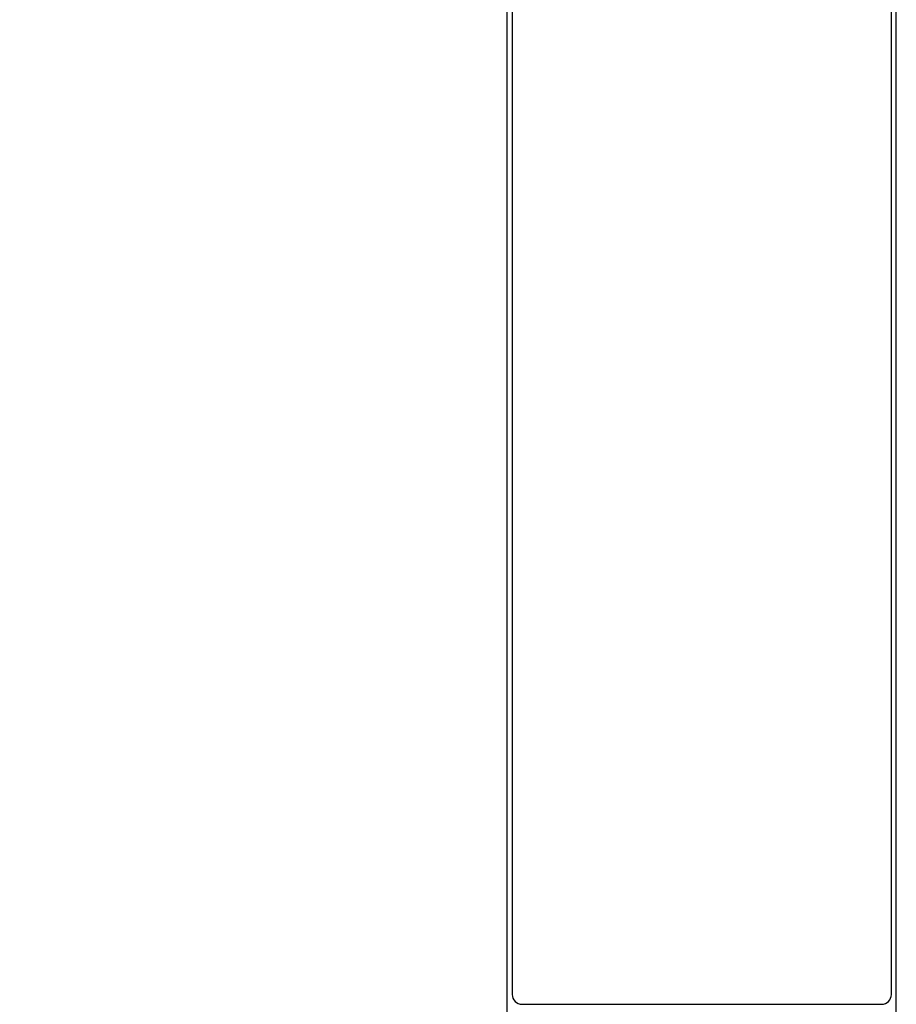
# Model space of a CAD drawing. Header units: inches. Extents: x 0 to 34, y 0 to 22.
# Tile 3 of 29: x 7.5 to 11, y 8.8 to 12.8. Entities that reach past the tile are written whole.
import ezdxf

# ---------------------------------------------------------------- set-up
doc = ezdxf.new("R2010")
doc.units = ezdxf.units.IN
doc.header["$LTSCALE"] = 1.87
doc.header["$MEASUREMENT"] = 0
doc.layers.get('0').update_dxf_attribs({"linetype": 'CONTINUOUS'})
doc.layers.add('DIMENSIONS', color=7, linetype='CONTINUOUS')
doc.styles.get("Standard").update_dxf_attribs({"font": 'txt', "width": 0.8})
doc.dimstyles.new('DIMSTYLE_1', dxfattribs={"dimtxt": 0.125, "dimasz": 0.18, "dimexe": 0.125, "dimexo": 0.0625, "dimgap": 0.03125, "dimtad": 0, "dimtih": 1, "dimtoh": 1, "dimlfac": 0.5, "dimzin": 4, "dimdsep": 46, "dimtxsty": 'STANDARD', "dimblk": '_FILLED', "dimblk1": '_FILLED', "dimblk2": '_FILLED', "dimcen": 0.09, "dimadec": 0, "dimazin": 0, "dimtp": 0.005, "dimtm": 0.005, "dimtfac": 1, "dimtofl": 0, "dimtmove": 0, "dimatfit": 3, "dimldrblk": '_FILLED', "dimfxl": 1, "dimtolj": 1, "dimtzin": 4, "dimarcsym": 0})

# ---------------------------------------------------------------- blocks, each defined once
blk = doc.blocks.new('*D7')
at = {"layer": 'DIMENSIONS', "color": 2, "linetype": 'CONTINUOUS'}
blk.add_line((9.3987, 17.0369), (8.7737, 17.0369), dxfattribs=at)
blk = doc.blocks.new('_FILLED')
at = {"color": 0, "linetype": 'BYBLOCK'}
blk.add_solid([(0, 0), (-1, 0.174), (-1, -0.174)], dxfattribs=at)
blk = doc.blocks.new('*D9')
at = {"layer": 'DIMENSIONS', "color": 2, "linetype": 'CONTINUOUS'}
blk.add_line((9.8615, 16.7929), (8.7737, 16.7929), dxfattribs=at)
blk = doc.blocks.new('*D10')
at = {"layer": 'DIMENSIONS', "color": 2, "linetype": 'CONTINUOUS'}
blk.add_line((10.0245, 13.4885), (8.7737, 13.4885), dxfattribs=at)

msp = doc.modelspace()

# ---------------------------------------------------------------- linework, layer by layer
at = {"color": 7, "linetype": 'CONTINUOUS'}
for p, q in [((9.4612, 6.761), (9.4612, 17.0369)), ((11.0372, 6.761), (11.0372, 17.0369)), ((9.4812, 16.9769), (9.4812, 8.8369)), ((11.0172, 8.8369), (11.0172, 16.9769)), ((9.5212, 8.7969), (10.9772, 8.7969))]:
    msp.add_line(p, q, dxfattribs=at)
for centre, start, end in [((9.5212, 8.8369), 180, 270), ((10.9772, 8.8369), 270, 360)]:
    msp.add_arc(centre, 0.04, start, end, dxfattribs=at)

# ---------------------------------------------------------------- dimensions: what is measured, and where the dimension line sits
at = {"layer": 'DIMENSIONS', "color": 2, "linetype": 'CONTINUOUS'}
for feature_location, offset, origin, picture, middle in [((9.3987, 17.0369), (-0.625, 0), (9.8262, 7.151), '*D7', (7.4862, 16.9744)), ((9.8615, 16.7929), (-1.0878, 0), (9.924, 7.151), '*D9', (7.4862, 16.7304)), ((10.0245, 13.4885), (-1.2508, 0), (10.087, 7.151), '*D10', (7.5862, 13.426))]:
    dim = msp.add_ordinate_dim(feature_location=feature_location, offset=offset, dtype=0, origin=origin, dimstyle='DIMSTYLE_1', dxfattribs=at)
    dim.commit()
    dim.dimension.update_dxf_attribs({"geometry": picture, "text_midpoint": middle})

doc.saveas('drawing.dxf')
